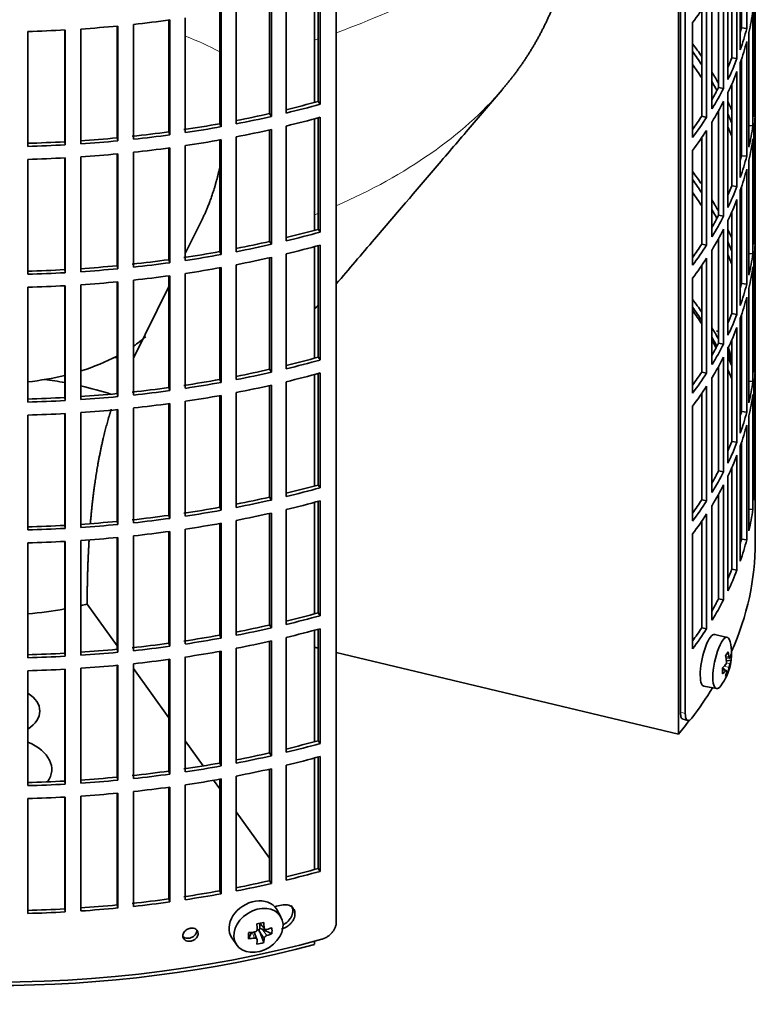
# Model space of a CAD drawing. Header units: millimetres. Extents: x 450 to 1334, y -1400 to 1414.
# Tile 4 of 25: x 1190 to 1328, y -1336 to -1151. Entities that reach past the tile are written whole.
import ezdxf

# ---------------------------------------------------------------- set-up
doc = ezdxf.new("R2010")
doc.units = ezdxf.units.MM
for name, color, linetype in [('M5X8_UNI7687', 7, 'Continuous'), ('VSI184-254_GIUNT', 7, 'Continuous'), ('VSI344-454_FILTR', 7, 'Continuous'), ('VSI344-454_SUPPO', 7, 'Continuous')]:
    doc.layers.add(name, color=color, linetype=linetype)

# ---------------------------------------------------------------- blocks, each defined once
blk = doc.blocks.new('SE4')
at = {"layer": 'M5X8_UNI7687', "color": 7, "linetype": 'Continuous', "lineweight": 35}
for p, q in [((1322.99, -1267.31), (1320.65, -1266.74)), ((1322.74, -1271.16), (1323.43, -1271.21)), ((1323.7, -1271.62), (1322.84, -1271.71)), ((1322.62, -1273.46), (1322.1, -1273.07)), ((1322.81, -1273.53), (1322.11, -1273.29)), ((1323.14, -1273.86), (1322.82, -1273.62)), ((1318.59, -1276.53), (1320.96, -1276.96)), ((1238.94, -1319.99), (1238.14, -1318.59)), ((1234.82, -1322.36), (1234.4, -1322.45)), ((1234.87, -1321.18), (1235.87, -1322.25)), ((1234.99, -1321.32), (1234.99, -1322.17)), ((1237.24, -1323.15), (1235.39, -1322.3)), ((1229.69, -1323.92), (1230.6, -1325.24)), ((1232.85, -1324.08), (1233.37, -1322.89)), ((1234.42, -1324.17), (1233.87, -1322.83)), ((1235.69, -1324.82), (1234.93, -1322.81))]:
    blk.add_line(p, q, dxfattribs=at)
at = {"layer": 'M5X8_UNI7687', "color": 4, "linetype": 'Continuous', "lineweight": 9}
for p, q in [((1322.7, -1270.94), (1323.33, -1270.99)), ((1322.81, -1272.13), (1323.5, -1272.29)), ((1322.68, -1273.6), (1322.11, -1273.4)), ((1323.33, -1272.97), (1322.39, -1272.75)), ((1234.96, -1321.16), (1235.78, -1322.03)), ((1235.39, -1322.3), (1236.25, -1323.5)), ((1233.98, -1323.98), (1233.52, -1322.88)), ((1235.78, -1324.01), (1234.93, -1322.81))]:
    blk.add_line(p, q, dxfattribs=at)
at = {"layer": 'M5X8_UNI7687', "color": 7, "linetype": 'Continuous', "lineweight": 35}
for centre, start, end in [((1313.79, -1216.19), 0.9618, 21.1703), ((1313.79, -1270.41), 323.0972, 13.1681)]:
    blk.add_arc(centre, 10, start, end, dxfattribs=at)
for centre, major_axis, ratio, start_param, end_param in [((1321.96, -1214.47), (1.01, -4.83), 0.279258, 2.875662, 3.13351), ((1321.96, -1214.47), (1.01, -4.83), 0.279258, 1.309438, 1.74625), ((1319.61, -1271.63), (1.03, 4.89), 0.279258, 0, 3.149676), ((1319.61, -1271.63), (1.03, 4.89), 0.279258, 6.275102, 6.283185), ((1321.96, -1272.13), (-1.01, -4.83), 0.279258, 2.602715, 6.283185), ((1315.86, -1273.35), (7.56, 5.34), 0.305094, -0.70884, -0.559147), ((1313.74, -1270.5), (9.07, -4.21), 0.788675, 0.472009, 0.586568), ((1313.8, -1270.54), (9.95, 0.98), 0.550814, -0.283422, -0.168863), ((1314.81, -1272.51), (8.32, 4.07), 0.785719, 5.841156, 5.990848), ((1313.8, -1270.54), (9.95, 0.98), 0.550814, -0.64024, -0.525681), ((1313.85, -1270.33), (7.78, -6.28), 0.739997, 0.659835, 0.774395), ((1313.8, -1270.29), (9.95, -1.02), 0.599492, 6.115611, 6.23017), ((1316.91, -1269.18), (3.38, -8.62), 0.459156, 0.788486, 0.938178), ((1313.8, -1270.29), (9.95, -1.02), 0.599492, -0.524392, -0.409833), ((1313.85, -1270.33), (7.78, -6.28), 0.739997, 0.303018, 0.417577), ((1315.86, -1268.34), (6.53, -6.56), 0.631658, 0.068863, 0.218555), ((1313.74, -1270.5), (9.07, -4.21), 0.788675, 0.115191, 0.22975), ((1321.96, -1272.13), (-1.01, -4.83), 0.279258, 0, 0.538878), ((1233.85, -1321.15), (4.23, 2.67), 0.767256, 0, 3.174849), ((1233.85, -1321.15), (4.23, 2.67), 0.767256, 6.249929, 6.283185), ((1232.48, -1321.49), (9.07, 1.85), 0.019763, -1.362564, -1.212872), ((1231.88, -1317.76), (1.53, -9.88), 0.211325, 1.060011, 1.174571), ((1235.23, -1322.48), (-0.426, -0.263), 0.771805, 4.793187, 5.319985), ((1235.4, -1322.71), (-0.389, 0.866), 0.498877, 0.936528, 1.454729), ((1235.4, -1322.71), (-0.787, 0.46), 0.398513, 4.948942, 5.467143), ((1231.58, -1317.83), (2.6, -9.66), 0.345066, 1.029371, 1.14393), ((1231.73, -1317.92), (9.99, 0.35), 0.508283, -1.119427, -1.004868), ((1229.6, -1319.59), (5.99, -7.06), 0.675161, 0.597011, 0.746703), ((1235.36, -1318.38), (-1.49, -9.14), 0.222064, -1.011937, -0.862245), ((1231.73, -1317.92), (9.99, 0.35), 0.508283, 4.80694, 4.9215), ((1231.73, -1317.67), (9.99, -0.39), 0.642024, 4.849519, 4.964078), ((1231.88, -1317.76), (1.53, -9.88), 0.211325, 0.703193, 0.817753), ((1231.58, -1317.83), (2.6, -9.66), 0.345066, 0.672553, 0.787113), ((1231.73, -1317.67), (9.99, -0.39), 0.642024, -1.076849, -0.96229), ((1232.48, -1316.48), (8.01, -4.64), 0.916989, 5.413008, 5.5627)]:
    blk.add_ellipse(centre, major_axis=major_axis, ratio=ratio, start_param=start_param, end_param=end_param, dxfattribs=at)
blk.add_ellipse((1234.7, -1322.51), major_axis=(-4.17, -2.63), ratio=0.767256, dxfattribs=at)
for points in [[(1322.68, -1272.44), (1322.68, -1272.43), (1322.7, -1272.41), (1322.72, -1272.38), (1322.74, -1272.35), (1322.76, -1272.31), (1322.78, -1272.27), (1322.79, -1272.23), (1322.81, -1272.18), (1322.82, -1272.14), (1322.83, -1272.09), (1322.84, -1272.04), (1322.85, -1271.99), (1322.85, -1271.94), (1322.85, -1271.9), (1322.85, -1271.85), (1322.85, -1271.81), (1322.85, -1271.78), (1322.85, -1271.76)], [(1323.33, -1270.99), (1323.33, -1271.01), (1323.34, -1271.04), (1323.35, -1271.07), (1323.35, -1271.1), (1323.36, -1271.13), (1323.37, -1271.15), (1323.38, -1271.18), (1323.39, -1271.19), (1323.41, -1271.2), (1323.42, -1271.21), (1323.43, -1271.21), (1323.44, -1271.21), (1323.46, -1271.2), (1323.47, -1271.19), (1323.48, -1271.18), (1323.49, -1271.16), (1323.5, -1271.14), (1323.5, -1271.13)], [(1323.5, -1272.29), (1323.5, -1272.3), (1323.49, -1272.32), (1323.48, -1272.35), (1323.47, -1272.39), (1323.46, -1272.43), (1323.44, -1272.47), (1323.43, -1272.51), (1323.42, -1272.56), (1323.41, -1272.6), (1323.39, -1272.65), (1323.38, -1272.7), (1323.37, -1272.75), (1323.36, -1272.79), (1323.35, -1272.84), (1323.35, -1272.88), (1323.34, -1272.92), (1323.33, -1272.95), (1323.33, -1272.97)], [(1322.85, -1273.74), (1322.85, -1273.72), (1322.85, -1273.7), (1322.85, -1273.66), (1322.85, -1273.63), (1322.85, -1273.61), (1322.85, -1273.58), (1322.84, -1273.56), (1322.83, -1273.55), (1322.82, -1273.54), (1322.81, -1273.53), (1322.79, -1273.52), (1322.78, -1273.53), (1322.76, -1273.53), (1322.74, -1273.54), (1322.72, -1273.56), (1322.7, -1273.58), (1322.68, -1273.59), (1322.68, -1273.6)], [(1233.98, -1322.82), (1233.99, -1322.82), (1234.03, -1322.81), (1234.07, -1322.8), (1234.12, -1322.78), (1234.16, -1322.76), (1234.2, -1322.74), (1234.24, -1322.71), (1234.28, -1322.68), (1234.31, -1322.64), (1234.35, -1322.6), (1234.37, -1322.57), (1234.4, -1322.53), (1234.41, -1322.48), (1234.43, -1322.44), (1234.44, -1322.4), (1234.44, -1322.36), (1234.44, -1322.33), (1234.44, -1322.31)], [(1235.78, -1322.03), (1235.78, -1322.05), (1235.78, -1322.08), (1235.79, -1322.12), (1235.8, -1322.15), (1235.82, -1322.19), (1235.84, -1322.22), (1235.87, -1322.25), (1235.89, -1322.28), (1235.93, -1322.3), (1235.96, -1322.32), (1236, -1322.34), (1236.04, -1322.35), (1236.08, -1322.36), (1236.12, -1322.36), (1236.16, -1322.36), (1236.2, -1322.35), (1236.23, -1322.35), (1236.25, -1322.34)], [(1234.44, -1324.29), (1234.44, -1324.27), (1234.44, -1324.25), (1234.44, -1324.21), (1234.43, -1324.18), (1234.41, -1324.15), (1234.4, -1324.12), (1234.37, -1324.09), (1234.35, -1324.07), (1234.31, -1324.04), (1234.28, -1324.02), (1234.24, -1324), (1234.2, -1323.99), (1234.16, -1323.98), (1234.12, -1323.98), (1234.07, -1323.97), (1234.03, -1323.97), (1233.99, -1323.98), (1233.98, -1323.98)], [(1236.25, -1323.5), (1236.23, -1323.51), (1236.2, -1323.52), (1236.16, -1323.53), (1236.12, -1323.56), (1236.08, -1323.58), (1236.04, -1323.61), (1236, -1323.64), (1235.96, -1323.67), (1235.93, -1323.7), (1235.89, -1323.74), (1235.87, -1323.78), (1235.84, -1323.82), (1235.82, -1323.85), (1235.8, -1323.89), (1235.79, -1323.93), (1235.78, -1323.97), (1235.78, -1323.99), (1235.78, -1324.01)]]:
    blk.add_open_spline(points, degree=3, dxfattribs=at)
at = {"layer": 'VSI184-254_GIUNT', "color": 7, "linetype": 'Continuous', "lineweight": 35}
for start_param, end_param in [(-3.841652, -3.730399), (-4.214307, -3.970564), (1.760279, 1.971151)]:
    blk.add_ellipse((1184.77, -1199.62), major_axis=(-34.5, 0), ratio=0.57735, start_param=start_param, end_param=end_param, dxfattribs=at)
at = {"layer": 'VSI344-454_FILTR', "color": 7, "linetype": 'Continuous', "lineweight": 35}
for p, q in [((1328.27, -1242.07), (1328.27, -1009.37)), ((1249.35, -1320.96), (1249.35, -1099.68)), ((1315.08, -1281.66), (1315.08, -1106.59)), ((1314.18, -1281.42), (1314.18, -1109.98)), ((1326.65, -1152.6), (1326.65, -1130.96)), ((1325.43, -1156.6), (1325.43, -1134.96)), ((1325.67, -1152.5), (1325.67, -1134.27)), ((1324.81, -1158.28), (1324.81, -1136.65)), ((1323.11, -1162.22), (1323.11, -1140.59)), ((1323.84, -1158.14), (1323.84, -1138.99)), ((1322.29, -1163.88), (1322.29, -1142.24)), ((1321.34, -1163.7), (1321.34, -1144.01)), ((1328.26, -1165.16), (1328.26, -1143.53)), ((1245.92, -1166.35), (1245.92, -1145.35)), ((1246.33, -1166.88), (1246.33, -1145.24)), ((1320.11, -1167.74), (1320.11, -1146.1)), ((1236.79, -1168.63), (1236.79, -1147.62)), ((1237.14, -1169.18), (1237.14, -1147.54)), ((1239.9, -1168.53), (1239.9, -1146.89)), ((1319.09, -1169.36), (1319.09, -1147.72)), ((1328.01, -1169.22), (1328.01, -1147.58)), ((1227.41, -1170.54), (1227.41, -1149.51)), ((1227.69, -1171.1), (1227.69, -1149.46)), ((1230.53, -1170.57), (1230.53, -1148.93)), ((1318.17, -1169.14), (1318.17, -1149.11)), ((1327.8, -1170.94), (1327.8, -1149.3)), ((1211.15, -1173.48), (1211.15, -1151.84)), ((1217.82, -1172.07), (1217.82, -1151.03)), ((1218.03, -1172.63), (1218.03, -1151)), ((1220.93, -1172.22), (1220.93, -1150.58)), ((1316.46, -1173.12), (1316.46, -1151.49)), ((1191.26, -1174.81), (1191.26, -1153.17)), ((1198.21, -1173.95), (1198.21, -1152.89)), ((1198.28, -1174.52), (1198.28, -1152.89)), ((1201.25, -1174.34), (1201.25, -1152.71)), ((1208.07, -1173.21), (1208.07, -1152.15)), ((1208.21, -1173.78), (1208.21, -1152.14)), ((1325.67, -1152.5), (1326.65, -1152.6)), ((1327.07, -1174.98), (1327.07, -1153.34)), ((1326.65, -1176.68), (1326.65, -1155.05)), ((1323.84, -1158.14), (1324.81, -1158.28)), ((1325.43, -1180.68), (1325.43, -1159.05)), ((1325.67, -1176.58), (1325.67, -1158.36)), ((1324.81, -1182.37), (1324.81, -1160.73)), ((1321.34, -1163.7), (1322.29, -1163.88)), ((1323.11, -1186.31), (1323.11, -1164.67)), ((1323.84, -1182.23), (1323.84, -1163.08)), ((1245.92, -1166.35), (1246.33, -1166.88)), ((1322.29, -1187.97), (1322.29, -1166.33)), ((1328.01, -1165.16), (1328.26, -1165.16)), ((1321.34, -1187.79), (1321.34, -1168.1)), ((1328.26, -1189.25), (1328.26, -1167.61)), ((1236.79, -1168.63), (1237.14, -1169.18)), ((1245.92, -1190.44), (1245.92, -1169.44)), ((1246.33, -1190.97), (1246.33, -1169.33)), ((1318.17, -1169.14), (1319.09, -1169.36)), ((1320.11, -1191.83), (1320.11, -1170.19)), ((1217.82, -1172.07), (1218.03, -1172.63)), ((1227.41, -1170.54), (1227.69, -1171.1)), ((1236.79, -1192.72), (1236.79, -1171.7)), ((1237.14, -1193.26), (1237.14, -1171.63)), ((1239.9, -1192.62), (1239.9, -1170.98)), ((1319.09, -1193.45), (1319.09, -1171.81)), ((1327.07, -1170.9), (1327.8, -1170.94)), ((1328.01, -1193.31), (1328.01, -1171.67)), ((1198.21, -1173.95), (1198.28, -1174.52)), ((1208.07, -1173.21), (1208.21, -1173.78)), ((1227.41, -1194.63), (1227.41, -1173.6)), ((1227.69, -1195.19), (1227.69, -1173.55)), ((1230.53, -1194.65), (1230.53, -1173.02)), ((1318.17, -1193.23), (1318.17, -1173.2)), ((1327.8, -1195.03), (1327.8, -1173.39)), ((1211.15, -1197.57), (1211.15, -1175.93)), ((1217.82, -1196.16), (1217.82, -1175.11)), ((1218.03, -1196.72), (1218.03, -1175.08)), ((1220.93, -1196.3), (1220.93, -1174.67)), ((1316.46, -1197.21), (1316.46, -1175.57)), ((1191.26, -1198.89), (1191.26, -1177.26)), ((1198.21, -1198.03), (1198.21, -1176.98)), ((1198.28, -1198.61), (1198.28, -1176.97)), ((1201.25, -1198.43), (1201.25, -1176.79)), ((1208.07, -1197.29), (1208.07, -1176.24)), ((1208.21, -1197.86), (1208.21, -1176.23)), ((1325.67, -1176.58), (1326.65, -1176.68)), ((1327.07, -1199.07), (1327.07, -1177.43)), ((1326.65, -1200.77), (1326.65, -1179.13)), ((1323.84, -1182.23), (1324.81, -1182.37)), ((1325.43, -1204.77), (1325.43, -1183.13)), ((1325.67, -1200.67), (1325.67, -1182.44)), ((1324.81, -1206.46), (1324.81, -1184.82)), ((1323.84, -1206.32), (1323.84, -1187.17)), ((1321.34, -1187.79), (1322.29, -1187.97)), ((1323.11, -1210.4), (1323.11, -1188.76)), ((1245.92, -1190.44), (1246.33, -1190.97)), ((1322.29, -1212.05), (1322.29, -1190.41)), ((1328.01, -1189.25), (1328.26, -1189.25)), ((1236.79, -1192.72), (1237.14, -1193.26)), ((1321.34, -1211.87), (1321.34, -1192.19)), ((1328.26, -1213.34), (1328.26, -1191.7)), ((1245.92, -1214.53), (1245.92, -1193.53)), ((1246.33, -1215.05), (1246.33, -1193.42)), ((1318.17, -1193.23), (1319.09, -1193.45)), ((1320.11, -1215.91), (1320.11, -1194.28)), ((1217.82, -1196.16), (1218.03, -1196.72)), ((1227.41, -1194.63), (1227.69, -1195.19)), ((1236.79, -1216.81), (1236.79, -1195.79)), ((1237.14, -1217.35), (1237.14, -1195.71)), ((1239.9, -1216.71), (1239.9, -1195.07)), ((1319.09, -1217.53), (1319.09, -1195.9)), ((1327.07, -1194.98), (1327.8, -1195.03)), ((1328.01, -1217.39), (1328.01, -1195.76)), ((1198.21, -1198.03), (1198.28, -1198.61)), ((1208.07, -1197.29), (1208.21, -1197.86)), ((1227.41, -1218.72), (1227.41, -1197.68)), ((1227.69, -1219.27), (1227.69, -1197.63)), ((1230.53, -1218.74), (1230.53, -1197.1)), ((1318.17, -1217.32), (1318.17, -1197.28)), ((1327.8, -1219.11), (1327.8, -1197.48)), ((1211.15, -1221.65), (1211.15, -1200.02)), ((1217.82, -1220.24), (1217.82, -1199.2)), ((1218.03, -1220.81), (1218.03, -1199.17)), ((1220.93, -1220.39), (1220.93, -1198.75)), ((1316.46, -1221.3), (1316.46, -1199.66)), ((1191.26, -1222.98), (1191.26, -1201.34)), ((1198.21, -1222.12), (1198.21, -1201.06)), ((1198.28, -1222.7), (1198.28, -1201.06)), ((1201.25, -1222.52), (1201.25, -1200.88)), ((1208.07, -1221.38), (1208.07, -1200.33)), ((1208.21, -1221.95), (1208.21, -1200.31)), ((1325.67, -1200.67), (1326.65, -1200.77)), ((1327.07, -1223.15), (1327.07, -1201.51)), ((1326.65, -1224.86), (1326.65, -1203.22)), ((1323.84, -1206.32), (1324.81, -1206.46)), ((1325.43, -1228.86), (1325.43, -1207.22)), ((1325.67, -1224.76), (1325.67, -1206.53)), ((1324.81, -1230.54), (1324.81, -1208.91)), ((1323.84, -1230.4), (1323.84, -1211.25)), ((1321.34, -1211.87), (1322.29, -1212.05)), ((1323.11, -1234.48), (1323.11, -1212.85)), ((1245.92, -1214.53), (1246.33, -1215.05)), ((1322.29, -1236.14), (1322.29, -1214.5)), ((1328.01, -1213.33), (1328.26, -1213.34)), ((1236.79, -1216.81), (1237.14, -1217.35)), ((1321.34, -1235.96), (1321.34, -1216.27)), ((1328.26, -1237.42), (1328.26, -1215.79)), ((1245.92, -1238.61), (1245.92, -1217.61)), ((1246.33, -1239.14), (1246.33, -1217.5)), ((1318.17, -1217.32), (1319.09, -1217.53)), ((1320.11, -1240), (1320.11, -1218.36)), ((1217.82, -1220.24), (1218.03, -1220.81)), ((1227.41, -1218.72), (1227.69, -1219.27)), ((1236.79, -1240.89), (1236.79, -1219.88)), ((1237.14, -1241.44), (1237.14, -1219.8)), ((1239.9, -1240.79), (1239.9, -1219.15)), ((1319.09, -1241.62), (1319.09, -1219.98)), ((1327.07, -1219.07), (1327.8, -1219.11)), ((1328.01, -1241.48), (1328.01, -1219.84)), ((1198.21, -1222.12), (1198.28, -1222.7)), ((1208.07, -1221.38), (1208.21, -1221.95)), ((1227.41, -1242.8), (1227.41, -1221.77)), ((1227.69, -1243.36), (1227.69, -1221.72)), ((1230.53, -1242.83), (1230.53, -1221.19)), ((1318.17, -1241.4), (1318.17, -1221.37)), ((1327.8, -1243.2), (1327.8, -1221.56)), ((1211.15, -1245.74), (1211.15, -1224.1)), ((1217.82, -1244.33), (1217.82, -1223.29)), ((1218.03, -1244.89), (1218.03, -1223.26)), ((1220.93, -1244.48), (1220.93, -1222.84)), ((1316.46, -1245.38), (1316.46, -1223.75)), ((1191.26, -1247.07), (1191.26, -1225.43)), ((1198.21, -1246.21), (1198.21, -1225.15)), ((1198.28, -1246.78), (1198.28, -1225.15)), ((1201.25, -1246.6), (1201.25, -1224.97)), ((1208.07, -1245.47), (1208.07, -1224.41)), ((1208.21, -1246.04), (1208.21, -1224.4)), ((1325.67, -1224.76), (1326.65, -1224.86)), ((1327.07, -1247.24), (1327.07, -1225.6)), ((1326.65, -1248.94), (1326.65, -1227.31)), ((1323.84, -1230.4), (1324.81, -1230.54)), ((1325.43, -1252.94), (1325.43, -1231.31)), ((1325.67, -1248.84), (1325.67, -1230.62)), ((1324.81, -1254.63), (1324.81, -1232.99)), ((1323.84, -1254.49), (1323.84, -1235.34)), ((1321.34, -1235.96), (1322.29, -1236.14)), ((1323.11, -1258.57), (1323.11, -1236.93)), ((1245.92, -1238.61), (1246.33, -1239.14)), ((1322.29, -1260.23), (1322.29, -1238.59)), ((1328.01, -1237.42), (1328.26, -1237.42)), ((1236.79, -1240.89), (1237.14, -1241.44)), ((1321.34, -1260.05), (1321.34, -1240.36)), ((1227.41, -1242.8), (1227.69, -1243.36)), ((1245.92, -1262.7), (1245.92, -1241.7)), ((1246.33, -1263.23), (1246.33, -1241.59)), ((1318.17, -1241.4), (1319.09, -1241.62)), ((1320.11, -1264.09), (1320.11, -1242.45)), ((1217.82, -1244.33), (1218.03, -1244.89)), ((1236.79, -1264.98), (1236.79, -1243.96)), ((1237.14, -1265.52), (1237.14, -1243.89)), ((1239.9, -1264.88), (1239.9, -1243.24)), ((1319.09, -1265.71), (1319.09, -1244.07)), ((1327.07, -1243.16), (1327.8, -1243.2)), ((1328.27, -1249.42), (1328.27, -1244.52)), ((1198.21, -1246.21), (1198.28, -1246.78)), ((1208.07, -1245.47), (1208.21, -1246.04)), ((1227.41, -1266.89), (1227.41, -1245.86)), ((1227.69, -1267.45), (1227.69, -1245.81)), ((1230.53, -1266.91), (1230.53, -1245.28)), ((1318.17, -1265.49), (1318.17, -1245.46)), ((1211.15, -1269.83), (1211.15, -1248.19)), ((1217.82, -1268.42), (1217.82, -1247.37)), ((1218.03, -1268.98), (1218.03, -1247.34)), ((1220.93, -1268.56), (1220.93, -1246.93)), ((1316.46, -1269.47), (1316.46, -1247.83)), ((1191.26, -1271.15), (1191.26, -1249.52)), ((1198.21, -1270.29), (1198.21, -1249.24)), ((1198.28, -1270.87), (1198.28, -1249.23)), ((1201.25, -1270.69), (1201.25, -1249.05)), ((1208.07, -1269.55), (1208.07, -1248.5)), ((1208.21, -1270.12), (1208.21, -1248.49)), ((1325.67, -1248.84), (1326.65, -1248.94)), ((1323.84, -1254.49), (1324.81, -1254.63)), ((1321.34, -1260.05), (1322.29, -1260.23)), ((1245.92, -1262.7), (1246.33, -1263.23)), ((1236.79, -1264.98), (1237.14, -1265.52)), ((1227.41, -1266.89), (1227.69, -1267.45)), ((1245.92, -1286.79), (1245.92, -1265.79)), ((1246.33, -1287.31), (1246.33, -1265.68)), ((1318.17, -1265.49), (1319.09, -1265.71)), ((1217.82, -1268.42), (1218.03, -1268.98)), ((1236.79, -1289.07), (1236.79, -1268.05)), ((1237.14, -1289.61), (1237.14, -1267.97)), ((1239.9, -1288.97), (1239.9, -1267.33)), ((1198.21, -1270.29), (1198.28, -1270.87)), ((1208.07, -1269.55), (1208.21, -1270.12)), ((1227.41, -1290.98), (1227.41, -1269.94)), ((1227.69, -1291.53), (1227.69, -1269.89)), ((1230.53, -1291), (1230.53, -1269.36)), ((1211.15, -1293.91), (1211.15, -1272.28)), ((1217.82, -1292.5), (1217.82, -1271.46)), ((1218.03, -1293.07), (1218.03, -1271.43)), ((1220.93, -1292.65), (1220.93, -1271.01)), ((1191.26, -1295.24), (1191.26, -1273.6)), ((1198.21, -1294.38), (1198.21, -1273.32)), ((1198.28, -1294.96), (1198.28, -1273.32)), ((1201.25, -1294.78), (1201.25, -1273.14)), ((1208.07, -1293.64), (1208.07, -1272.59)), ((1208.21, -1294.21), (1208.21, -1272.57)), ((1314.66, -1282.74), (1315.56, -1282.98)), ((1245.92, -1286.79), (1246.33, -1287.31)), ((1236.79, -1289.07), (1237.14, -1289.61)), ((1227.41, -1290.98), (1227.69, -1291.53)), ((1245.92, -1310.87), (1245.92, -1289.87)), ((1246.33, -1311.4), (1246.33, -1289.76)), ((1217.82, -1292.5), (1218.03, -1293.07)), ((1236.79, -1313.15), (1236.79, -1292.14)), ((1237.14, -1313.7), (1237.14, -1292.06)), ((1239.9, -1313.05), (1239.9, -1291.41)), ((1198.21, -1294.38), (1198.28, -1294.96)), ((1208.07, -1293.64), (1208.21, -1294.21)), ((1227.41, -1315.06), (1227.41, -1294.03)), ((1227.69, -1315.62), (1227.69, -1293.98)), ((1230.53, -1315.09), (1230.53, -1293.45)), ((1211.15, -1318), (1211.15, -1296.36)), ((1217.82, -1316.59), (1217.82, -1295.55)), ((1218.03, -1317.15), (1218.03, -1295.52)), ((1220.93, -1316.74), (1220.93, -1295.1)), ((1191.26, -1319.33), (1191.26, -1297.69)), ((1198.21, -1318.47), (1198.21, -1297.41)), ((1198.28, -1319.04), (1198.28, -1297.41)), ((1201.25, -1318.86), (1201.25, -1297.23)), ((1208.07, -1317.73), (1208.07, -1296.67)), ((1208.21, -1318.3), (1208.21, -1296.66)), ((1245.92, -1310.87), (1246.33, -1311.4)), ((1236.79, -1313.15), (1237.14, -1313.7)), ((1227.41, -1315.06), (1227.69, -1315.62)), ((1217.82, -1316.59), (1218.03, -1317.15)), ((1198.21, -1318.47), (1198.28, -1319.04)), ((1208.07, -1317.73), (1208.21, -1318.3))]:
    blk.add_line(p, q, dxfattribs=at)
at = {"layer": 'VSI344-454_FILTR', "color": 4, "linetype": 'Continuous', "lineweight": 9}
for p, q in [((1315.08, -1281.66), (1314.18, -1281.42)), ((1223.35, -1323.1), (1223.09, -1322.54))]:
    blk.add_line(p, q, dxfattribs=at)
at = {"layer": 'VSI344-454_FILTR', "color": 7, "linetype": 'Continuous', "lineweight": 35}
for centre, major_axis, start_param, end_param in [((1184.77, -1118.58), (143.5, 0), -0.40848, -0.359465), ((1184.77, -1142.66), (143.5, 0), -0.129227, -0.080212), ((1184.77, -1070.4), (143.5, 0), -1.385871, -1.336842), ((1184.77, -1164.3), (142.5, 0), 0.149853, 0.160574), ((1184.77, -1070.4), (143.5, 0), 4.757688, 4.806717), ((1184.77, -1070.4), (143.5, 0), -1.455685, -1.406655), ((1184.77, -1140.22), (142.5, 0), -0.161977, -0.149853), ((1184.77, -1140.22), (143.5, 0), -0.199041, -0.150025), ((1184.77, -1188.39), (143.5, 0), 0.37741, 0.40848), ((1184.77, -1142.66), (143.5, 0), -0.199041, -0.150025), ((1184.77, -1188.39), (142.5, 0), 0.359293, 0.39195), ((1184.77, -1140.22), (142.5, 0), -0.24208, -0.219666), ((1184.77, -1140.22), (143.5, 0), -0.268854, -0.219838), ((1184.77, -1190.84), (142.5, 0), 0.359293, 0.39195), ((1184.77, -1188.39), (143.5, 0), 0.312025, 0.338667), ((1184.77, -1142.66), (143.5, 0), -0.268854, -0.219838), ((1184.77, -1188.39), (142.5, 0), 0.297119, 0.318145), ((1184.77, -1140.22), (142.5, 0), -0.318145, -0.28948), ((1184.77, -1140.22), (143.5, 0), -0.338667, -0.289652), ((1184.77, -1092.04), (142.5, 0), -1.17351, -1.127231), ((1184.77, -1142.66), (143.5, 0), -0.338667, -0.289652), ((1184.77, -1188.39), (143.5, 0), 0.248961, 0.268854), ((1184.77, -1164.3), (143.5, 0), 6.223771, 6.272786), ((1184.77, -1092.04), (143.5, 0), -1.176432, -1.127403), ((1184.77, -1166.75), (143.5, 0), 6.223771, 6.272786), ((1184.77, -1092.04), (142.5, 0), -1.243883, -1.197044), ((1184.77, -1092.04), (143.5, 0), -1.246245, -1.197216), ((1184.77, -1094.49), (143.5, 0), -1.176432, -1.127403), ((1184.77, -1140.22), (142.5, 0), -0.39195, -0.359293), ((1184.77, -1140.22), (143.5, 0), -0.40848, -0.359465), ((1184.77, -1188.39), (142.5, 0), 0.219666, 0.24208), ((1184.77, -1092.04), (142.5, 0), -1.386044, -1.33667), ((1184.77, -1092.04), (142.5, 0), -1.31623, -1.266857), ((1184.77, -1092.04), (143.5, 0), -1.316058, -1.267029), ((1184.77, -1094.49), (143.5, 0), -1.246245, -1.197216), ((1184.77, -1142.66), (143.5, 0), -0.40848, -0.359465), ((1184.77, -1190.84), (142.5, 0), 0.219666, 0.24208), ((1184.77, -1188.39), (143.5, 0), 0.190538, 0.199041), ((1184.77, -1164.3), (143.5, 0), -0.129227, -0.080212), ((1184.77, -1092.04), (142.5, 0), 4.757515, 4.806889), ((1184.77, -1092.04), (142.5, 0), -1.455857, -1.406483), ((1184.77, -1092.04), (143.5, 0), -1.455685, -1.406655), ((1184.77, -1092.04), (143.5, 0), -1.385871, -1.336842), ((1184.77, -1094.49), (143.5, 0), -1.316058, -1.267029), ((1184.77, -1166.75), (143.5, 0), -0.129227, -0.080212), ((1184.77, -1092.04), (143.5, 0), 4.757688, 4.806717), ((1184.77, -1094.49), (143.5, 0), -1.385871, -1.336842), ((1184.77, -1188.39), (142.5, 0), 0.149853, 0.160574), ((1184.77, -1094.49), (143.5, 0), 4.757688, 4.806717), ((1184.77, -1094.49), (143.5, 0), -1.455685, -1.406655), ((1184.77, -1164.3), (142.5, 0), -0.161977, -0.149853), ((1184.77, -1164.3), (143.5, 0), -0.199041, -0.150025), ((1184.77, -1212.48), (143.5, 0), 0.37741, 0.40848), ((1184.77, -1166.75), (143.5, 0), -0.199041, -0.150025), ((1184.77, -1212.48), (142.5, 0), 0.359293, 0.39195), ((1184.77, -1164.3), (142.5, 0), -0.24208, -0.219666), ((1184.77, -1164.3), (143.5, 0), -0.268854, -0.219838), ((1184.77, -1214.92), (142.5, 0), 0.359293, 0.39195), ((1184.77, -1212.48), (143.5, 0), 0.312025, 0.338667), ((1184.77, -1166.75), (143.5, 0), -0.268854, -0.219838), ((1184.77, -1212.48), (142.5, 0), 0.297119, 0.318145), ((1184.77, -1164.3), (142.5, 0), -0.318145, -0.28948), ((1184.77, -1164.3), (143.5, 0), -0.338667, -0.289652), ((1184.77, -1116.13), (142.5, 0), -1.17351, -1.127231), ((1184.77, -1166.75), (143.5, 0), -0.338667, -0.289652), ((1184.77, -1212.48), (143.5, 0), 0.248961, 0.268854), ((1184.77, -1188.39), (143.5, 0), 6.223771, 6.272786), ((1184.77, -1116.13), (142.5, 0), -1.243883, -1.197044), ((1184.77, -1116.13), (143.5, 0), -1.176432, -1.127403), ((1184.77, -1190.84), (143.5, 0), 6.223771, 6.272786), ((1184.77, -1116.13), (143.5, 0), -1.246245, -1.197216), ((1184.77, -1118.58), (143.5, 0), -1.176432, -1.127403), ((1184.77, -1164.3), (142.5, 0), -0.39195, -0.359293), ((1184.77, -1164.3), (143.5, 0), -0.40848, -0.359465), ((1184.77, -1212.48), (142.5, 0), 0.219666, 0.24208), ((1184.77, -1116.13), (142.5, 0), -1.386044, -1.33667), ((1184.77, -1116.13), (142.5, 0), -1.31623, -1.266857), ((1184.77, -1116.13), (143.5, 0), -1.316058, -1.267029), ((1184.77, -1118.58), (143.5, 0), -1.246245, -1.197216), ((1184.77, -1166.75), (143.5, 0), -0.40848, -0.359465), ((1184.77, -1214.92), (142.5, 0), 0.219666, 0.24208), ((1184.77, -1212.48), (143.5, 0), 0.190538, 0.199041), ((1184.77, -1188.39), (143.5, 0), -0.129227, -0.080212), ((1184.77, -1116.13), (142.5, 0), 4.757515, 4.806889), ((1184.77, -1116.13), (142.5, 0), -1.455857, -1.406483), ((1184.77, -1116.13), (143.5, 0), -1.455685, -1.406655), ((1184.77, -1116.13), (143.5, 0), -1.385871, -1.336842), ((1184.77, -1118.58), (143.5, 0), -1.316058, -1.267029), ((1184.77, -1190.84), (143.5, 0), -0.129227, -0.080212), ((1184.77, -1116.13), (143.5, 0), 4.757688, 4.806717), ((1184.77, -1118.58), (143.5, 0), -1.385871, -1.336842), ((1184.77, -1212.48), (142.5, 0), 0.149853, 0.160574), ((1184.77, -1118.58), (143.5, 0), 4.757688, 4.806717), ((1184.77, -1118.58), (143.5, 0), -1.455685, -1.406655), ((1184.77, -1188.39), (142.5, 0), -0.161977, -0.149853), ((1184.77, -1188.39), (143.5, 0), -0.199041, -0.150025), ((1184.77, -1236.56), (143.5, 0), 0.37741, 0.40848), ((1184.77, -1190.84), (143.5, 0), -0.199041, -0.150025), ((1184.77, -1236.56), (142.5, 0), 0.359293, 0.39195), ((1184.77, -1188.39), (142.5, 0), -0.24208, -0.219666), ((1184.77, -1188.39), (143.5, 0), -0.268854, -0.219838), ((1184.77, -1236.56), (143.5, 0), 0.312025, 0.338667), ((1184.77, -1190.84), (143.5, 0), -0.268854, -0.219838), ((1184.77, -1236.56), (142.5, 0), 0.297119, 0.318145), ((1184.77, -1188.39), (142.5, 0), -0.318145, -0.28948), ((1184.77, -1188.39), (143.5, 0), -0.338667, -0.289652), ((1184.77, -1140.22), (142.5, 0), -1.17351, -1.127231), ((1184.77, -1190.84), (143.5, 0), -0.338667, -0.289652), ((1184.77, -1236.56), (143.5, 0), 0.250578, 0.268854), ((1184.77, -1212.48), (143.5, 0), 6.223771, 6.272786), ((1184.77, -1140.22), (142.5, 0), -1.243883, -1.197044), ((1184.77, -1140.22), (143.5, 0), -1.176432, -1.127403), ((1184.77, -1236.56), (142.5, 0), 0.219666, 0.24208), ((1184.77, -1214.92), (143.5, 0), 6.223771, 6.272786), ((1184.77, -1140.22), (143.5, 0), -1.246245, -1.197216), ((1184.77, -1142.66), (143.5, 0), -1.176432, -1.127403), ((1184.77, -1188.39), (142.5, 0), -0.39195, -0.359293), ((1184.77, -1188.39), (143.5, 0), -0.40848, -0.359465), ((1184.77, -1140.22), (142.5, 0), -1.386044, -1.33667), ((1184.77, -1140.22), (142.5, 0), -1.31623, -1.266857), ((1184.77, -1140.22), (143.5, 0), -1.316058, -1.267029), ((1184.77, -1142.66), (143.5, 0), -1.246245, -1.197216), ((1184.77, -1190.84), (143.5, 0), -0.40848, -0.359465), ((1184.77, -1236.56), (143.5, 0), 0.190538, 0.199041), ((1184.77, -1212.48), (143.5, 0), -0.129227, -0.080212), ((1184.77, -1140.22), (142.5, 0), 4.757515, 4.806889), ((1184.77, -1140.22), (142.5, 0), -1.455857, -1.406483), ((1184.77, -1140.22), (143.5, 0), -1.455685, -1.406655), ((1184.77, -1140.22), (143.5, 0), -1.385871, -1.336842), ((1184.77, -1142.66), (143.5, 0), -1.316058, -1.267029), ((1184.77, -1214.92), (143.5, 0), -0.129227, -0.080212), ((1184.77, -1140.22), (143.5, 0), 4.757688, 4.806717), ((1184.77, -1142.66), (143.5, 0), -1.385871, -1.336842), ((1184.77, -1236.56), (142.5, 0), 0.149853, 0.160574), ((1184.77, -1142.66), (143.5, 0), 4.757688, 4.806717), ((1184.77, -1142.66), (143.5, 0), -1.455685, -1.406655), ((1184.77, -1212.48), (142.5, 0), -0.160574, -0.149853), ((1184.77, -1212.48), (143.5, 0), -0.199041, -0.150025), ((1184.77, -1214.92), (143.5, 0), -0.199041, -0.150025), ((1184.77, -1212.48), (142.5, 0), -0.24208, -0.219666), ((1184.77, -1212.48), (143.5, 0), -0.268854, -0.219838), ((1184.77, -1214.92), (143.5, 0), -0.268854, -0.219838), ((1184.77, -1212.48), (142.5, 0), -0.318145, -0.28948), ((1184.77, -1212.48), (143.5, 0), -0.338667, -0.289652), ((1184.77, -1164.3), (142.5, 0), -1.17351, -1.127231), ((1184.77, -1214.92), (143.5, 0), -0.338667, -0.289652), ((1184.77, -1236.56), (143.5, 0), 6.223771, 6.272786), ((1184.77, -1164.3), (142.5, 0), -1.243883, -1.197044), ((1184.77, -1164.3), (143.5, 0), -1.176432, -1.127403), ((1184.77, -1164.3), (142.5, 0), -1.31623, -1.266857), ((1184.77, -1164.3), (143.5, 0), -1.246245, -1.197216), ((1184.77, -1166.75), (143.5, 0), -1.176432, -1.127403), ((1184.77, -1212.48), (142.5, 0), -0.39195, -0.359293), ((1184.77, -1212.48), (143.5, 0), -0.40848, -0.359465), ((1184.77, -1164.3), (142.5, 0), -1.386044, -1.33667), ((1184.77, -1164.3), (143.5, 0), -1.316058, -1.267029), ((1184.77, -1166.75), (143.5, 0), -1.246245, -1.197216), ((1184.77, -1214.92), (143.5, 0), -0.40848, -0.359465), ((1184.77, -1236.56), (143.5, 0), -0.129227, -0.080212), ((1184.77, -1164.3), (142.5, 0), 4.757515, 4.806889), ((1184.77, -1164.3), (142.5, 0), -1.455857, -1.406483), ((1184.77, -1164.3), (143.5, 0), -1.455685, -1.406655), ((1184.77, -1164.3), (143.5, 0), -1.385871, -1.336842), ((1184.77, -1166.75), (143.5, 0), -1.316058, -1.267029), ((1184.77, -1164.3), (143.5, 0), 4.757688, 4.806717), ((1184.77, -1166.75), (143.5, 0), -1.385871, -1.336842), ((1184.77, -1249.42), (143.5, 0), 3.141593, 5.158357), ((1184.77, -1166.75), (143.5, 0), 4.757688, 4.806717), ((1184.77, -1166.75), (143.5, 0), -1.455685, -1.406655), ((1184.77, -1249.42), (-143.5, 0), 2.890798, 3.141593), ((1184.77, -1236.56), (142.5, 0), -0.160574, -0.149853), ((1184.77, -1236.56), (143.5, 0), -0.199041, -0.150025), ((1184.77, -1236.56), (142.5, 0), -0.24208, -0.219666), ((1184.77, -1236.56), (143.5, 0), -0.268854, -0.219838), ((1184.77, -1236.56), (142.5, 0), -0.318145, -0.28948), ((1184.77, -1236.56), (143.5, 0), -0.338667, -0.289652), ((1184.77, -1188.39), (142.5, 0), -1.17351, -1.127231), ((1184.77, -1188.39), (143.5, 0), -1.176432, -1.127403), ((1184.77, -1188.39), (142.5, 0), -1.243883, -1.197044), ((1184.77, -1188.39), (142.5, 0), -1.31623, -1.266857), ((1184.77, -1188.39), (143.5, 0), -1.246245, -1.197216), ((1184.77, -1190.84), (143.5, 0), -1.176432, -1.127403), ((1184.77, -1236.56), (142.5, 0), -0.39195, -0.359293), ((1184.77, -1236.56), (143.5, 0), -0.40848, -0.359465), ((1184.77, -1188.39), (142.5, 0), -1.386044, -1.33667), ((1184.77, -1188.39), (143.5, 0), -1.316058, -1.267029), ((1184.77, -1190.84), (143.5, 0), -1.246245, -1.197216), ((1184.77, -1188.39), (142.5, 0), 4.757515, 4.806889), ((1184.77, -1188.39), (142.5, 0), -1.455857, -1.406483), ((1184.77, -1188.39), (143.5, 0), -1.455685, -1.406655), ((1184.77, -1188.39), (143.5, 0), -1.385871, -1.336842), ((1184.77, -1190.84), (143.5, 0), -1.316058, -1.267029), ((1184.77, -1188.39), (143.5, 0), 4.757688, 4.806717), ((1184.77, -1190.84), (143.5, 0), -1.385871, -1.336842), ((1184.77, -1190.84), (143.5, 0), 4.757688, 4.806717), ((1184.77, -1190.84), (143.5, 0), -1.455685, -1.406655), ((1184.77, -1249.42), (-143.5, 0), -3.552654, -3.478605), ((1184.77, -1212.48), (142.5, 0), -1.17351, -1.127231), ((1184.77, -1212.48), (143.5, 0), -1.176432, -1.127403), ((1184.77, -1212.48), (142.5, 0), -1.243883, -1.197044), ((1184.77, -1212.48), (142.5, 0), -1.31623, -1.266857), ((1184.77, -1212.48), (143.5, 0), -1.246245, -1.197216), ((1184.77, -1214.92), (143.5, 0), -1.176432, -1.127403), ((1184.77, -1212.48), (142.5, 0), -1.386044, -1.33667), ((1184.77, -1212.48), (143.5, 0), -1.316058, -1.267029), ((1184.77, -1214.92), (143.5, 0), -1.246245, -1.197216), ((1184.77, -1212.48), (142.5, 0), 4.757515, 4.806889), ((1184.77, -1212.48), (142.5, 0), -1.455857, -1.406483), ((1184.77, -1212.48), (143.5, 0), -1.455685, -1.406655), ((1184.77, -1212.48), (143.5, 0), -1.385871, -1.336842), ((1184.77, -1214.92), (143.5, 0), -1.316058, -1.267029), ((1184.77, -1212.48), (143.5, 0), 4.757688, 4.806717), ((1184.77, -1214.92), (143.5, 0), -1.385871, -1.336842), ((1184.77, -1214.92), (143.5, 0), 4.757688, 4.806717), ((1184.77, -1214.92), (143.5, 0), -1.455685, -1.406655), ((1184.77, -1236.56), (142.5, 0), -1.17351, -1.127231), ((1184.77, -1236.56), (143.5, 0), -1.176432, -1.127403), ((1184.77, -1236.56), (142.5, 0), -1.243883, -1.197044), ((1184.77, -1236.56), (142.5, 0), -1.31623, -1.266857), ((1184.77, -1236.56), (143.5, 0), -1.246245, -1.197216), ((1184.77, -1236.56), (142.5, 0), -1.386044, -1.33667), ((1184.77, -1236.56), (143.5, 0), -1.316058, -1.267029), ((1184.77, -1236.56), (142.5, 0), 4.757515, 4.806889), ((1184.77, -1236.56), (142.5, 0), -1.455857, -1.406483), ((1184.77, -1236.56), (143.5, 0), -1.455685, -1.406655), ((1184.77, -1236.56), (143.5, 0), -1.385871, -1.336842), ((1184.77, -1241.05), (143.5, 0), -1.192685, -1.182853), ((1184.77, -1236.56), (143.5, 0), 4.757688, 4.806717)]:
    blk.add_ellipse(centre, major_axis=major_axis, ratio=0.57735, start_param=start_param, end_param=end_param, dxfattribs=at)
for points, knots in [([(1328.27, -1244.52), (1328.27, -1244.58), (1328.27, -1244.68), (1328.26, -1244.8), (1328.26, -1244.81), (1328.26, -1244.59), (1328.26, -1244.18), (1328.26, -1243.63), (1328.26, -1243.1), (1328.26, -1242.66), (1328.27, -1242.32), (1328.27, -1242.16), (1328.27, -1242.07)], [0, 0, 0, 0, 0.064066, 0.126815, 0.254692, 0.378277, 0.50107, 0.625893, 0.749447, 0.833633, 0.916759, 1, 1, 1, 1]), ([(1328.26, -1243.3), (1328.26, -1243.38), (1328.26, -1243.6), (1328.26, -1243.93), (1328.27, -1244.27), (1328.27, -1244.44), (1328.27, -1244.52)], [0.6954056, 0.6954056, 0.6954056, 0.6954056, 0.7494469, 0.8336333, 0.9167592, 1, 1, 1, 1]), ([(1314.65, -1282.74), (1314.61, -1282.73), (1314.52, -1282.68), (1314.38, -1282.53), (1314.28, -1282.29), (1314.23, -1282.06), (1314.2, -1281.87), (1314.18, -1281.65), (1314.18, -1281.5), (1314.18, -1281.42)], [0.4220372, 0.4220372, 0.4220372, 0.4220372, 0.49974, 0.6239375, 0.7501535, 0.8127421, 0.8748331, 0.9370469, 1, 1, 1, 1]), ([(1315.08, -1281.66), (1315.08, -1281.7), (1315.09, -1281.79), (1315.09, -1281.92), (1315.1, -1282.05), (1315.11, -1282.16), (1315.13, -1282.27), (1315.15, -1282.38), (1315.2, -1282.56), (1315.29, -1282.77), (1315.44, -1282.95), (1315.63, -1283.01), (1315.81, -1282.97), (1315.96, -1282.89), (1316.08, -1282.79), (1316.19, -1282.68), (1316.27, -1282.58), (1316.31, -1282.53)], [0, 0, 0, 0, 0.036092, 0.07186, 0.10742, 0.142884, 0.178369, 0.213992, 0.249865, 0.376032, 0.500265, 0.624304, 0.750267, 0.812832, 0.874898, 0.937082, 1, 1, 1, 1]), ([(1239.05, -1322.24), (1239.19, -1322.2), (1239.48, -1322.12), (1239.91, -1321.91), (1240.32, -1321.64), (1240.71, -1321.31), (1241.08, -1320.87), (1241.46, -1320.22), (1241.65, -1319.38), (1241.48, -1318.64), (1241.02, -1318.02), (1240.23, -1317.6), (1239.43, -1317.7), (1239.05, -1317.75)], [0, 0, 0, 0, 0.053459, 0.108873, 0.166241, 0.225564, 0.286842, 0.368684, 0.501097, 0.624779, 0.701219, 0.857925, 1, 1, 1, 1]), ([(1240.87, -1317.83), (1240.91, -1317.88), (1241.1, -1318.17), (1241.26, -1318.81), (1241.08, -1319.64), (1240.62, -1320.48), (1240.01, -1321.11), (1239.47, -1321.38), (1239.33, -1321.45)], [0.3390411, 0.3390411, 0.3390411, 0.3390411, 0.3686839, 0.5010967, 0.6247787, 0.7012187, 0.8579249, 0.9145567, 0.9145567, 0.9145567, 0.9145567]), ([(1220.45, -1323.65), (1220.5, -1323.7), (1220.68, -1323.85), (1221.07, -1324.01), (1221.64, -1324.02), (1222.2, -1323.84), (1222.64, -1323.54), (1222.91, -1323.19), (1223.07, -1322.87), (1223.08, -1322.65), (1223.09, -1322.54)], [0.1929745, 0.1929745, 0.1929745, 0.1929745, 0.2496847, 0.3738706, 0.4991399, 0.6219592, 0.7454545, 0.8313176, 0.915596, 1, 1, 1, 1]), ([(1220.46, -1323.54), (1220.46, -1323.43), (1220.48, -1323.22), (1220.64, -1322.89), (1220.92, -1322.55), (1221.35, -1322.25), (1221.91, -1322.07), (1222.48, -1322.08), (1222.96, -1322.28), (1223.29, -1322.63), (1223.33, -1322.94), (1223.35, -1323.1)], [0, 0, 0, 0, 0.084454, 0.168831, 0.25477, 0.378375, 0.501304, 0.626685, 0.750981, 0.875806, 1, 1, 1, 1]), ([(1246.66, -1324.17), (1246.71, -1324.15), (1246.81, -1324.12), (1246.97, -1324.07), (1247.12, -1324.01), (1247.26, -1323.94), (1247.41, -1323.87), (1247.55, -1323.78), (1247.81, -1323.62), (1248.17, -1323.35), (1248.58, -1322.92), (1248.92, -1322.45), (1249.12, -1322.04), (1249.24, -1321.7), (1249.31, -1321.45), (1249.35, -1321.2), (1249.35, -1321.04), (1249.35, -1320.96)], [0, 0, 0, 0, 0.036074, 0.071835, 0.107394, 0.142867, 0.178369, 0.214015, 0.24992, 0.375515, 0.499618, 0.623903, 0.749864, 0.812552, 0.874725, 0.937001, 1, 1, 1, 1]), ([(1223.35, -1323.1), (1223.34, -1323.21), (1223.32, -1323.43), (1223.17, -1323.75), (1222.89, -1324.1), (1222.46, -1324.4), (1221.9, -1324.58), (1221.33, -1324.57), (1220.85, -1324.37), (1220.51, -1324.02), (1220.47, -1323.7), (1220.46, -1323.54)], [0, 0, 0, 0, 0.084454, 0.168831, 0.25477, 0.378375, 0.501304, 0.626685, 0.750981, 0.875806, 1, 1, 1, 1])]:
    blk.add_open_spline(points, degree=3, knots=knots, dxfattribs=at)
at = {"layer": 'VSI344-454_SUPPO', "color": 7, "linetype": 'Continuous', "lineweight": 35}
for p, q in [((1313.79, -1285.56), (1313.79, -1111.41)), ((1245.25, -1166.54), (1245.25, -1145.54)), ((1274.59, -1171.17), (1280.58, -1164.15)), ((1245.25, -1190.62), (1245.25, -1169.62)), ((1220.93, -1194.97), (1224.15, -1188.45)), ((1245.25, -1214.71), (1245.25, -1193.71)), ((1211.15, -1214.72), (1217.82, -1201.24)), ((1245.25, -1238.8), (1245.25, -1217.8)), ((1245.25, -1262.88), (1245.25, -1241.88)), ((1202.45, -1260.87), (1202.45, -1261.07)), ((1202.45, -1261.07), (1208.07, -1268.91)), ((1245.25, -1286.97), (1245.25, -1265.97)), ((1245.92, -1269.33), (1245.25, -1269.17)), ((1313.79, -1285.56), (1249.35, -1270.15)), ((1211.15, -1273.2), (1217.82, -1282.5)), ((1220.93, -1286.82), (1224.3, -1291.52)), ((1245.25, -1311.06), (1245.25, -1290.06)), ((1226.25, -1294.24), (1227.41, -1295.86)), ((1230.53, -1300.2), (1236.79, -1308.94)), ((1245.25, -1325.14), (1245.25, -1324.55))]:
    blk.add_line(p, q, dxfattribs=at)
at = {"layer": 'VSI344-454_SUPPO', "color": 4, "linetype": 'Continuous', "lineweight": 9}
for centre, major_axis, start_param, end_param in [((1184.77, -1093.64), (122, 0), 5.270305, 5.645632), ((1184.77, -1184.19), (63.54, 0), 0.834953, 0.965361), ((1184.77, -1093.64), (122, 0), -1.052104, -1.045723), ((1184.77, -1136.9), (106.8, 0), 5.361828, 5.825526), ((1184.77, -1136.9), (106.8, 0), -0.968818, -0.961131), ((1184.77, -1186.79), (68.63, 0), -0.492178, -0.487557), ((1184.77, -1236.98), (45, 0), 1.026301, 1.039996)]:
    blk.add_ellipse(centre, major_axis=major_axis, ratio=0.57735, start_param=start_param, end_param=end_param, dxfattribs=at)
at = {"layer": 'VSI344-454_SUPPO', "color": 7, "linetype": 'Continuous', "lineweight": 35}
for centre, major_axis, start_param, end_param in [((1184.77, -1136.9), (106.8, 0), -0.457659, -0.453595), ((1184.77, -1237.17), (-142.5, 0), 3.500885, 3.533543), ((1184.77, -1237.17), (-142.5, 0), 3.442607, 3.459738), ((1184.77, -1244.11), (-45, 0), 4.408949, 4.496203), ((1184.77, -1244.11), (-45, 0), 4.198439, 4.337394), ((1184.77, -1237.17), (-142.5, 0), 3.292267, 3.302166), ((1184.77, -1237.17), (45, 0), -1.195801, -1.166986), ((1184.77, -1237.17), (45, 0), 4.857298, 5.015829), ((1184.77, -1281.2), (8.75, 0), -0.73379, 0.73379), ((1184.77, -1250.65), (-142.5, 0), -3.579922, -3.544086), ((1184.77, -1292.17), (-11, 0), 2.759244, 4.080416), ((1184.77, -1250.65), (-142.5, 0), 1.132467, 2.009125)]:
    blk.add_ellipse(centre, major_axis=major_axis, ratio=0.57735, start_param=start_param, end_param=end_param, dxfattribs=at)
for points, degree, knots in [([(1294.55, -1130.31), (1294.33, -1132.76), (1293.93, -1135.16), (1293.03, -1140.61), (1291.25, -1145.67), (1289.46, -1150.73), (1286.83, -1155.32), (1284.2, -1159.9), (1280.77, -1163.92)], 2, [0.1395028, 0.1395028, 0.1395028, 0.25, 0.25, 0.5, 0.5, 0.75, 0.75, 1, 1, 1]), ([(1249.36, -1200.72), (1251.72, -1197.96), (1257.88, -1190.74), (1266.32, -1180.86), (1272.49, -1173.63), (1274.59, -1171.17)], 3, [0.1202731, 0.1202731, 0.1202731, 0.1202731, 0.3333333, 0.6666667, 0.8362131, 0.8362131, 0.8362131, 0.8362131]), ([(1227.5, -1178.42), (1227.05, -1180.45), (1226.51, -1182.28), (1225.49, -1185.76), (1224.15, -1188.45)], 2, [0.6182412, 0.6182412, 0.6182412, 0.75, 0.75, 1, 1, 1]), ([(1206.99, -1224.35), (1206.73, -1225.14), (1206.48, -1225.98), (1205.15, -1230.5), (1204.26, -1235.94), (1203.49, -1240.55), (1203.05, -1245.77)], 2, [0.2037435, 0.2037435, 0.2037435, 0.25, 0.25, 0.5, 0.5, 0.7122289, 0.7122289, 0.7122289])]:
    blk.add_open_spline(points, degree=degree, knots=knots, dxfattribs=at)
for points, degree in [([(1245.4, -1205.35), (1245.57, -1205.15), (1245.75, -1204.94), (1245.92, -1204.74)], 3), ([(1202.82, -1248.86), (1202.45, -1254.57), (1202.45, -1260.87)], 2)]:
    blk.add_open_spline(points, degree=degree, dxfattribs=at)

msp = doc.modelspace()

# ---------------------------------------------------------------- block references
msp.add_blockref('SE4', (0, 0))

doc.saveas('drawing.dxf')
